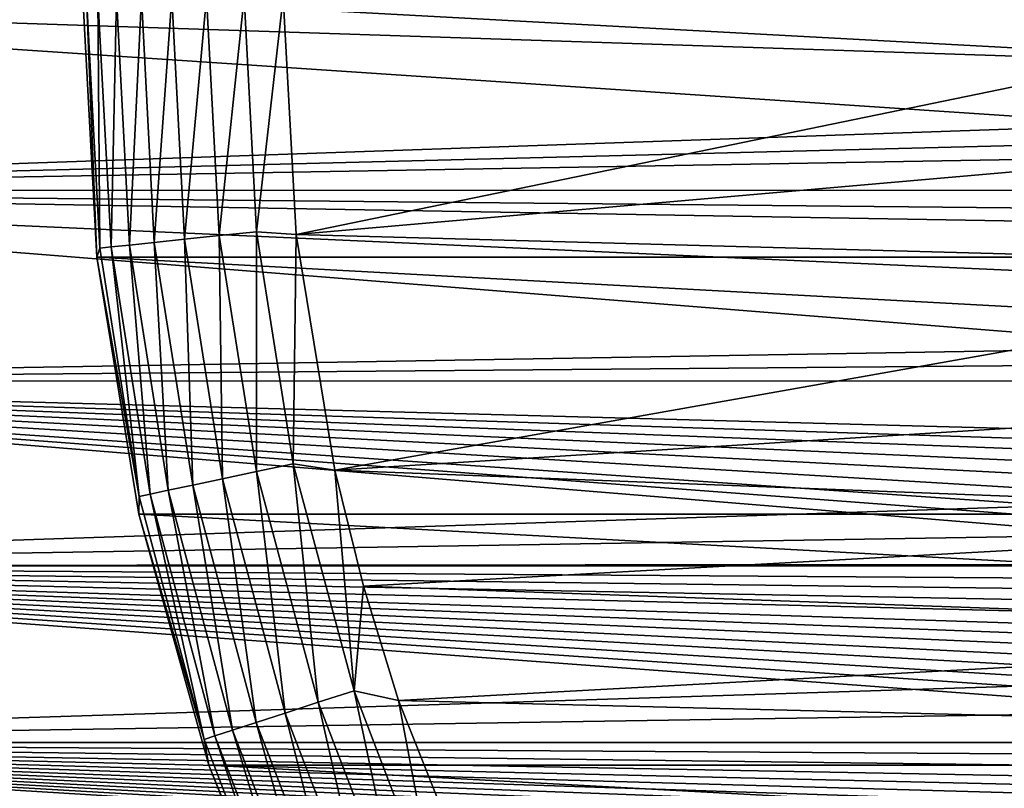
# Model space of a CAD drawing. Header units: metres. Extents: x -139 to 106, y -189 to 40.
# Tile 48 of 256: x -107 to -95, y -10 to 0. Entities that reach past the tile are written whole.
import ezdxf

# ---------------------------------------------------------------- set-up
doc = ezdxf.new("R2010")
doc.units = ezdxf.units.M
doc.layers.add('solid_153_ABGANG1_SW0003', color=7, linetype='CONTINUOUS')

msp = doc.modelspace()

# ---------------------------------------------------------------- linework, layer by layer
at = {"layer": 'solid_153_ABGANG1_SW0003'}
for points in [[(-116.999969, 0, 56.062771), (-91.104332, -0.860703, 56.081299), (-90.917953, -1.752731, 56.139721)], [(-116.999969, -2.410733, 56.208595), (-116.999969, 0, 56.062771), (-90.917953, -1.752731, 56.139721)], [(-116.999969, 0, 56.062771), (-91.254692, 0, 56.062771), (-91.104332, -0.860703, 56.081299)], [(-46.67585, -3.243473, -5.962051), (-106.5, 0, -5.962051), (-46.5, 0, -5.962051)], [(-46.67585, -3.243473, -5.962051), (-106.32415, -3.243473, -5.962051), (-106.5, 0, -5.962051)], [(-106.5, 0, 2.537949), (-106.5, 0, -5.962051), (-106.32415, -3.243473, -5.962051)], [(-106.324142, -3.243571, 2.537949), (-106.5, 0, 2.537949), (-106.32415, -3.243473, -5.962051)], [(-106.452538, 0, 3.022786), (-106.5, 0, 2.537949), (-106.324142, -3.243571, 2.537949)], [(-104.334404, -2.925514, 4.989913), (-104, 0, 5.037949), (-104.487724, 0, 4.989913)], [(-104.334404, -2.925514, 4.989913), (-103.840065, -2.961563, 5.037949), (-104, 0, 5.037949)], [(-103.840065, -2.961563, 5.037949), (-89.5, 0, 5.037949), (-104, 0, 5.037949)], [(-89.388779, -1.696847, 5.037949), (-89.5, 0, 5.037949), (-103.840065, -2.961563, 5.037949)], [(-47.66711, 0, 96.062759), (-116.999969, 0, 96.062759), (-116.999969, -2.410733, 95.916939)], [(-47.66711, -1.202451, 96.026581), (-47.66711, 0, 96.062759), (-116.999969, -2.410733, 95.916939)], [(-106.288452, -3.130893, 3.022786), (-106.452538, 0, 3.022786), (-106.324142, -3.243571, 2.537949)], [(-106.288452, -3.130893, 3.022786), (-106.310638, 0, 3.49239), (-106.452538, 0, 3.022786)], [(-106.147331, -3.11606, 3.49239), (-106.079765, 0, 3.925242), (-106.310638, 0, 3.49239)], [(-106.288452, -3.130893, 3.022786), (-106.147331, -3.11606, 3.49239), (-106.310638, 0, 3.49239)], [(-106.147331, -3.11606, 3.49239), (-105.917725, -3.091927, 3.925242), (-106.079765, 0, 3.925242)], [(-105.917725, -3.091927, 3.925242), (-105.768806, 0, 4.304675), (-106.079765, 0, 3.925242)], [(-105.917725, -3.091927, 3.925242), (-105.608467, -3.059423, 4.304675), (-105.768806, 0, 4.304675)], [(-105.608467, -3.059423, 4.304675), (-105.38974, 0, 4.616078), (-105.768806, 0, 4.304675)], [(-105.608467, -3.059423, 4.304675), (-105.231483, -3.0198, 4.616078), (-105.38974, 0, 4.616078)], [(-105.231483, -3.0198, 4.616078), (-104.957161, 0, 4.84746), (-105.38974, 0, 4.616078)], [(-105.231483, -3.0198, 4.616078), (-104.80127, -2.974583, 4.84746), (-104.957161, 0, 4.84746)], [(-104.80127, -2.974583, 4.84746), (-104.487724, 0, 4.989913), (-104.957161, 0, 4.84746)], [(-104.80127, -2.974583, 4.84746), (-104.334404, -2.925514, 4.989913), (-104.487724, 0, 4.989913)], [(-47.66711, -2.406001, 95.917511), (-47.66711, -1.202451, 96.026581), (-116.999969, -2.410733, 95.916939)], [(-89.05703, -3.364659, 5.037949), (-89.388779, -1.696847, 5.037949), (-103.840065, -2.961563, 5.037949)], [(-116.999969, -2.410733, 56.208595), (-90.917953, -1.752731, 56.139721), (-90.696228, -2.67004, 56.241802)], [(-47.66711, -3.603353, 95.735481), (-47.66711, -2.406001, 95.917511), (-116.999969, -2.410733, 95.916939)], [(-116.999969, -2.410733, 56.208595), (-90.440559, -3.606819, 56.39069), (-90.153122, -4.557207, 56.588894)], [(-116.999969, -4.786312, 56.643936), (-116.999969, -2.410733, 56.208595), (-90.153122, -4.557207, 56.588894)], [(-116.999969, -2.410733, 56.208595), (-90.696228, -2.67004, 56.241802), (-90.440559, -3.606819, 56.39069)], [(-47.66711, -3.603353, 95.735481), (-116.999969, -2.410733, 95.916939), (-116.999969, -4.786312, 95.481598)], [(-104.80127, -2.974583, 4.84746), (-104.335304, -5.916577, 4.84746), (-104.334404, -2.925514, 4.989913)], [(-104.335304, -5.916577, 4.84746), (-103.876129, -5.818975, 4.989913), (-104.334404, -2.925514, 4.989913)], [(-104.334404, -2.925514, 4.989913), (-103.876129, -5.818975, 4.989913), (-103.840065, -2.961563, 5.037949)], [(-105.917725, -3.091927, 3.925242), (-105.433372, -6.149979, 3.925242), (-105.608467, -3.059423, 4.304675)], [(-105.608467, -3.059423, 4.304675), (-105.129211, -6.085327, 4.304675), (-105.231483, -3.0198, 4.616078)], [(-105.433372, -6.149979, 3.925242), (-105.129211, -6.085327, 4.304675), (-105.608467, -3.059423, 4.304675)], [(-105.231483, -3.0198, 4.616078), (-104.75843, -6.006515, 4.616078), (-104.80127, -2.974583, 4.84746)], [(-105.129211, -6.085327, 4.304675), (-104.75843, -6.006515, 4.616078), (-105.231483, -3.0198, 4.616078)], [(-104.75843, -6.006515, 4.616078), (-104.335304, -5.916577, 4.84746), (-104.80127, -2.974583, 4.84746)], [(-103.876129, -5.818975, 4.989913), (-103.359512, -5.900544, 5.037949), (-103.840065, -2.961563, 5.037949)], [(-89.05703, -3.364659, 5.037949), (-103.840065, -2.961563, 5.037949), (-103.359512, -5.900544, 5.037949)], [(-106.288452, -3.130893, 3.022786), (-106.324142, -3.243571, 2.537949), (-105.798004, -6.227482, 3.022786)], [(-106.288452, -3.130893, 3.022786), (-105.798004, -6.227482, 3.022786), (-106.147331, -3.11606, 3.49239)], [(-106.147331, -3.11606, 3.49239), (-105.659203, -6.19798, 3.49239), (-105.917725, -3.091927, 3.925242)], [(-105.798004, -6.227482, 3.022786), (-105.659203, -6.19798, 3.49239), (-106.147331, -3.11606, 3.49239)], [(-105.659203, -6.19798, 3.49239), (-105.433372, -6.149979, 3.925242), (-105.917725, -3.091927, 3.925242)], [(-47.201366, -6.449028, -5.962051), (-105.798637, -6.449028, -5.962051), (-106.32415, -3.243473, -5.962051)], [(-106.324142, -3.243571, 2.537949), (-106.32415, -3.243473, -5.962051), (-105.798637, -6.449028, -5.962051)], [(-46.67585, -3.243473, -5.962051), (-47.201366, -6.449028, -5.962051), (-106.32415, -3.243473, -5.962051)], [(-105.798615, -6.449114, 2.537949), (-106.324142, -3.243571, 2.537949), (-105.798637, -6.449028, -5.962051)], [(-105.798004, -6.227482, 3.022786), (-106.324142, -3.243571, 2.537949), (-105.798615, -6.449114, 2.537949)], [(-88.510429, -4.974899, 5.037949), (-89.05703, -3.364659, 5.037949), (-103.359512, -5.900544, 5.037949)], [(-47.66711, -4.787463, 95.481316), (-47.66711, -3.603353, 95.735481), (-116.999969, -4.786312, 95.481598)], [(-116.999969, -4.786312, 56.643936), (-90.153122, -4.557207, 56.588894), (-89.836945, -5.515016, 56.838188)], [(-116.999969, -4.786312, 56.643936), (-89.186707, -6.875208, 57.281624), (-89.066429, -7.071568, 57.354675)], [(-116.999969, -7.092096, 57.362446), (-116.999969, -4.786312, 56.643936), (-89.066429, -7.071568, 57.354675)], [(-116.999969, -4.786312, 56.643936), (-89.292343, -6.692367, 57.215698), (-89.186707, -6.875208, 57.281624)], [(-116.999969, -4.786312, 56.643936), (-89.427376, -6.441286, 57.128414), (-89.292343, -6.692367, 57.215698)], [(-116.999969, -4.786312, 56.643936), (-89.53933, -6.215592, 57.053131), (-89.427376, -6.441286, 57.128414)], [(-116.999969, -4.786312, 56.643936), (-89.633163, -6.012462, 56.987911), (-89.53933, -6.215592, 57.053131)], [(-116.999969, -4.786312, 56.643936), (-89.712204, -5.829394, 56.931171), (-89.633163, -6.012462, 56.987911)], [(-116.999969, -4.786312, 56.643936), (-89.779373, -5.664251, 56.88163), (-89.712204, -5.829394, 56.931171)], [(-116.999969, -4.786312, 56.643936), (-89.836945, -5.515016, 56.838188), (-89.779373, -5.664251, 56.88163)], [(-47.66711, -4.787463, 95.481316), (-116.999969, -4.786312, 95.481598), (-116.999969, -7.092096, 94.763084)], [(-47.66711, -5.952409, 95.156448), (-47.66711, -4.787463, 95.481316), (-116.999969, -7.092096, 94.763084)], [(-87.758324, -6.500015, 5.037949), (-88.510429, -4.974899, 5.037949), (-103.359512, -5.900544, 5.037949)], [(-104.335304, -5.916577, 4.84746), (-103.564369, -8.793747, 4.84746), (-103.876129, -5.818975, 4.989913)], [(-103.876129, -5.818975, 4.989913), (-103.117912, -8.648683, 4.989913), (-103.359512, -5.900544, 5.037949)], [(-103.564369, -8.793747, 4.84746), (-103.117912, -8.648683, 4.989913), (-103.876129, -5.818975, 4.989913)], [(-47.66711, -7.094205, 94.762283), (-47.66711, -5.952409, 95.156448), (-116.999969, -7.092096, 94.763084)], [(-105.129211, -6.085327, 4.304675), (-104.336288, -9.044559, 4.304675), (-104.75843, -6.006515, 4.616078)], [(-104.75843, -6.006515, 4.616078), (-103.975777, -8.927422, 4.616078), (-104.335304, -5.916577, 4.84746)], [(-104.336288, -9.044559, 4.304675), (-103.975777, -8.927422, 4.616078), (-104.75843, -6.006515, 4.616078)], [(-103.975777, -8.927422, 4.616078), (-103.564369, -8.793747, 4.84746), (-104.335304, -5.916577, 4.84746)], [(-87.758324, -6.500015, 5.037949), (-103.359512, -5.900544, 5.037949), (-103.000359, -7.347183, 5.037949)], [(-103.117912, -8.648683, 4.989913), (-103.000359, -7.347183, 5.037949), (-103.359512, -5.900544, 5.037949)], [(-105.433372, -6.149979, 3.925242), (-104.632027, -9.14065, 3.925242), (-105.129211, -6.085327, 4.304675)], [(-104.632027, -9.14065, 3.925242), (-104.336288, -9.044559, 4.304675), (-105.129211, -6.085327, 4.304675)], [(-105.798004, -6.227482, 3.022786), (-105.798615, -6.449114, 2.537949), (-104.986557, -9.255842, 3.022786)], [(-105.798004, -6.227482, 3.022786), (-104.986557, -9.255842, 3.022786), (-105.659203, -6.19798, 3.49239)], [(-105.659203, -6.19798, 3.49239), (-104.851601, -9.211993, 3.49239), (-105.433372, -6.149979, 3.925242)], [(-104.986557, -9.255842, 3.022786), (-104.851601, -9.211993, 3.49239), (-105.659203, -6.19798, 3.49239)], [(-104.851601, -9.211993, 3.49239), (-104.632027, -9.14065, 3.925242), (-105.433372, -6.149979, 3.925242)], [(-48.0704, -9.579028, -5.962051), (-104.929604, -9.579028, -5.962051), (-105.798637, -6.449028, -5.962051)], [(-105.798615, -6.449114, 2.537949), (-105.798637, -6.449028, -5.962051), (-104.929604, -9.579028, -5.962051)], [(-47.201366, -6.449028, -5.962051), (-48.0704, -9.579028, -5.962051), (-105.798637, -6.449028, -5.962051)], [(-104.929596, -9.579047, 2.537949), (-105.798615, -6.449114, 2.537949), (-104.929604, -9.579028, -5.962051)], [(-104.986557, -9.255842, 3.022786), (-105.798615, -6.449114, 2.537949), (-104.929596, -9.579047, 2.537949)], [(-86.813583, -7.913913, 5.037949), (-87.758324, -6.500015, 5.037949), (-103.000359, -7.347183, 5.037949)], [(-116.999969, -7.092096, 57.362446), (-89.066429, -7.071568, 57.354675), (-88.929512, -7.282416, 57.435738)], [(-116.999969, -7.092096, 57.362446), (-87.384575, -9.10094, 58.253426), (-87.176445, -9.294013, 58.353416)], [(-116.999969, -9.294461, 58.353649), (-116.999969, -7.092096, 57.362446), (-87.176445, -9.294013, 58.353416)], [(-116.999969, -7.092096, 57.362446), (-87.582207, -8.909115, 58.156693), (-87.384575, -9.10094, 58.253426)], [(-116.999969, -7.092096, 57.362446), (-87.7696, -8.718143, 58.062939), (-87.582207, -8.909115, 58.156693)], [(-116.999969, -7.092096, 57.362446), (-87.944359, -8.532241, 57.974079), (-87.7696, -8.718143, 58.062939)], [(-116.999969, -7.092096, 57.362446), (-88.105789, -8.35212, 57.890209), (-87.944359, -8.532241, 57.974079)], [(-116.999969, -7.092096, 57.362446), (-88.254967, -8.178617, 57.811466), (-88.105789, -8.35212, 57.890209)], [(-116.999969, -7.092096, 57.362446), (-88.391632, -8.012732, 57.738029), (-88.254967, -8.178617, 57.811466)], [(-116.999969, -7.092096, 57.362446), (-88.54731, -7.815056, 57.652859), (-88.391632, -8.012732, 57.738029)], [(-116.999969, -7.092096, 57.362446), (-88.687515, -7.628069, 57.5746), (-88.54731, -7.815056, 57.652859)], [(-116.999969, -7.092096, 57.362446), (-88.814667, -7.450602, 57.502369), (-88.687515, -7.628069, 57.5746)], [(-116.999969, -7.092096, 57.362446), (-88.929512, -7.282416, 57.435738), (-88.814667, -7.450602, 57.502369)], [(-47.66711, -7.094205, 94.762283), (-116.999969, -7.092096, 94.763084), (-116.999969, -9.294461, 93.771881)], [(-47.66711, -8.209536, 94.300179), (-47.66711, -7.094205, 94.762283), (-116.999969, -9.294461, 93.771881)], [(-103.117912, -8.648683, 4.989913), (-102.563583, -8.771529, 5.037949), (-103.000359, -7.347183, 5.037949)], [(-86.813583, -7.913913, 5.037949), (-103.000359, -7.347183, 5.037949), (-102.563583, -8.771529, 5.037949)], [(-85.692375, -9.1924, 5.037949), (-86.813583, -7.913913, 5.037949), (-102.563583, -8.771529, 5.037949)], [(-47.66711, -9.295583, 93.771294), (-47.66711, -8.209536, 94.300179), (-116.999969, -9.294461, 93.771881)], [(-103.564369, -8.793747, 4.84746), (-102.49691, -11.574571, 4.84746), (-103.117912, -8.648683, 4.989913)], [(-103.117912, -8.648683, 4.989913), (-102.068062, -11.383634, 4.989913), (-102.563583, -8.771529, 5.037949)], [(-102.49691, -11.574571, 4.84746), (-102.068062, -11.383634, 4.989913), (-103.117912, -8.648683, 4.989913)], [(-103.975777, -8.927422, 4.616078), (-102.89209, -11.750517, 4.616078), (-103.564369, -8.793747, 4.84746)], [(-102.89209, -11.750517, 4.616078), (-102.49691, -11.574571, 4.84746), (-103.564369, -8.793747, 4.84746)], [(-85.692375, -9.1924, 5.037949), (-102.563583, -8.771529, 5.037949), (-101.462402, -11.538126, 5.037949)], [(-102.068062, -11.383634, 4.989913), (-101.462402, -11.538126, 5.037949), (-102.563583, -8.771529, 5.037949)], [(-104.336288, -9.044559, 4.304675), (-103.238388, -11.904696, 4.304675), (-103.975777, -8.927422, 4.616078)], [(-103.238388, -11.904696, 4.304675), (-102.89209, -11.750517, 4.616078), (-103.975777, -8.927422, 4.616078)], [(-104.632027, -9.14065, 3.925242), (-103.522461, -12.031174, 3.925242), (-104.336288, -9.044559, 4.304675)], [(-103.522461, -12.031174, 3.925242), (-103.238388, -11.904696, 4.304675), (-104.336288, -9.044559, 4.304675)], [(-104.851601, -9.211993, 3.49239), (-103.733376, -12.125078, 3.49239), (-104.632027, -9.14065, 3.925242)], [(-103.733376, -12.125078, 3.49239), (-103.522461, -12.031174, 3.925242), (-104.632027, -9.14065, 3.925242)], [(-84.413887, -10.313602, 5.037949), (-85.692375, -9.1924, 5.037949), (-101.462402, -11.538126, 5.037949)], [(-116.999969, -9.294461, 58.353649), (-87.176445, -9.294013, 58.353416), (-86.95977, -9.485619, 58.455303)], [(-116.999969, -9.294461, 58.353649), (-84.500168, -11.177876, 59.477989), (-84.25219, -11.310738, 59.568314)], [(-116.999969, -11.361292, 59.603092), (-116.999969, -9.294461, 58.353649), (-84.25219, -11.310738, 59.568314)], [(-116.999969, -9.294461, 58.353649), (-84.743301, -11.041991, 59.387207), (-84.500168, -11.177876, 59.477989)], [(-116.999969, -9.294461, 58.353649), (-84.981407, -10.903354, 59.29623), (-84.743301, -11.041991, 59.387207)], [(-116.999969, -9.294461, 58.353649), (-85.214569, -10.761808, 59.205032), (-84.981407, -10.903354, 59.29623)], [(-116.999969, -9.294461, 58.353649), (-85.442528, -10.617733, 59.113914), (-85.214569, -10.761808, 59.205032)], [(-116.999969, -9.294461, 58.353649), (-85.66523, -10.471182, 59.022987), (-85.442528, -10.617733, 59.113914)], [(-116.999969, -9.294461, 58.353649), (-85.882645, -10.322201, 58.932327), (-85.66523, -10.471182, 59.022987)], [(-116.999969, -9.294461, 58.353649), (-86.094444, -10.171299, 58.8423), (-85.882645, -10.322201, 58.932327)], [(-116.999969, -9.294461, 58.353649), (-86.300636, -10.018355, 58.752876), (-86.094444, -10.171299, 58.8423)], [(-116.999969, -9.294461, 58.353649), (-86.501228, -9.863612, 58.664234), (-86.300636, -10.018355, 58.752876)], [(-116.999969, -9.294461, 58.353649), (-86.734589, -9.675735, 58.559055), (-86.501228, -9.863612, 58.664234)], [(-116.999969, -9.294461, 58.353649), (-86.95977, -9.485619, 58.455303), (-86.734589, -9.675735, 58.559055)], [(-47.66711, -9.295583, 93.771294), (-116.999969, -9.294461, 93.771881), (-116.999969, -11.361292, 92.522438)], [(-47.66711, -10.349087, 93.176979), (-47.66711, -9.295583, 93.771294), (-116.999969, -11.361292, 92.522438)], [(-104.986557, -9.255842, 3.022786), (-103.863007, -12.182794, 3.022786), (-104.851601, -9.211993, 3.49239)], [(-104.986557, -9.255842, 3.022786), (-104.929596, -9.579047, 2.537949), (-103.863007, -12.182794, 3.022786)], [(-103.863007, -12.182794, 3.022786), (-103.733376, -12.125078, 3.49239), (-104.851601, -9.211993, 3.49239)], [(-49.272755, -12.596712, -5.962051), (-103.727242, -12.596712, -5.962051), (-104.929604, -9.579028, -5.962051)], [(-104.929596, -9.579047, 2.537949), (-104.929604, -9.579028, -5.962051), (-103.727242, -12.596712, -5.962051)], [(-48.0704, -9.579028, -5.962051), (-49.272755, -12.596712, -5.962051), (-104.929604, -9.579028, -5.962051)], [(-103.727264, -12.596676, 2.537949), (-104.929596, -9.579047, 2.537949), (-103.727242, -12.596712, -5.962051)], [(-103.863007, -12.182794, 3.022786), (-104.929596, -9.579047, 2.537949), (-103.727264, -12.596676, 2.537949)]]:
    msp.add_3dface(points, dxfattribs=at)

doc.saveas('drawing.dxf')
